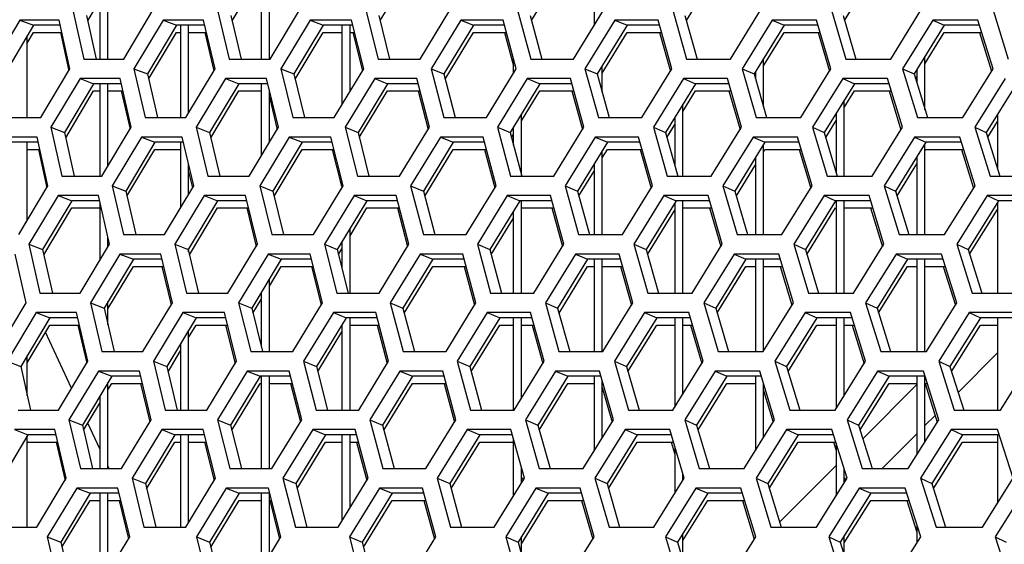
# Model space of a CAD drawing. Header units: millimetres. Extents: x 0 to 420, y 0 to 297.
# Tile 39 of 256: x 97.63 to 102.51, y 88.98 to 91.58. Entities that reach past the tile are written whole.
import ezdxf

# ---------------------------------------------------------------- set-up
doc = ezdxf.new("R2010")
doc.units = ezdxf.units.MM
doc.header["$LTSCALE"] = 23.1
doc.layers.get('0').update_dxf_attribs({"linetype": 'CONTINUOUS'})
doc.layers.add('DIM_PILOTEES', color=7, linetype='CONTINUOUS')
doc.styles.add('TEXTSTYLE_5', font='txt', dxfattribs={"width": 1.142857})
doc.dimstyles.new('DIMSTYLE_4', dxfattribs={"dimtxt": 2.5, "dimasz": 0.1875, "dimexe": 0.125, "dimexo": 0.0625, "dimgap": 1.25, "dimtad": 0, "dimtih": 1, "dimtoh": 1, "dimdsep": 46, "dimtxsty": 'TEXTSTYLE_5', "dimblk": '_FILLED', "dimblk1": '_FILLED', "dimblk2": '_FILLED', "dimcen": 0.09, "dimazin": 2, "dimtfac": 1, "dimtofl": 0, "dimtmove": 0, "dimatfit": 3, "dimldrblk": '_FILLED', "dimfxl": 1, "dimtolj": 1, "dimarcsym": 0})

# ---------------------------------------------------------------- blocks, each defined once
blk = doc.blocks.new('_FILLED')
at = {"color": 0, "linetype": 'BYBLOCK'}
blk.add_solid([(0, 0), (-1, 0.167), (-1, -0.167)], dxfattribs=at)
blk = doc.blocks.new('*D9')
at = {"layer": 'DIM_PILOTEES', "color": 2, "linetype": 'CONTINUOUS'}
for p, q in [((67.0415, 106.0416), (64.0594, 106.0416)), ((64.1844, 106.0416), (64.1844, 83.7884)), ((124.0627, 106.0416), (67.0415, 106.0416)), ((64.1844, 53.2465), (64.1844, 78.7884)), ((67.0415, 53.2465), (64.0594, 53.2465)), ((101.3091, 53.2465), (67.0415, 53.2465))]:
    blk.add_line(p, q, dxfattribs=at)
at = {"layer": 'DIM_PILOTEES', "color": 2, "linetype": 'CONTINUOUS', "xscale": 0.1875, "yscale": 0.1875, "zscale": 0.1875}
for p, rotation in [((64.1844, 106.0416), 90), ((64.1844, 53.2465), 270)]:
    blk.add_blockref('_FILLED', p, dxfattribs=dict(at, rotation=rotation))
at = {"layer": 'DIM_PILOTEES', "color": 2, "linetype": 'CONTINUOUS', "insert": (64.1844, 82.5384), "char_height": 2.5, "width": 8.571429, "attachment_point": 2, "line_spacing_factor": 0.9, "style": 'TEXTSTYLE_5'}
blk.add_mtext('{\\ftxt;\\W0.0001;\\H0.0001;\\~}{\\ftxt;\\W2.2857142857;\\H2.5; }{\\ftxt;\\W0.0001;\\H0.0001;\\~}', dxfattribs=at)

msp = doc.modelspace()

# ---------------------------------------------------------------- linework, layer by layer
at = {"color": 7, "linetype": 'CONTINUOUS'}
for p, q in [((98.8252, 91.8441), (98.8252, 91.387)), ((98.8652, 91.387), (98.8652, 91.8441)), ((98.0652, 91.387), (98.0652, 91.781)), ((98.6805, 91.5769), (98.8192, 91.8083)), ((99.414, 91.5773), (99.5536, 91.8083)), ((100.1648, 91.5777), (100.3052, 91.8083)), ((100.4752, 91.7983), (100.4752, 91.5528)), ((100.9326, 91.578), (101.0736, 91.8083)), ((101.7166, 91.5784), (101.8583, 91.8083)), ((98.0252, 91.7137), (98.0252, 91.387)), ((97.965, 91.5764), (98.0252, 91.6778)), ((97.6279, 91.5802), (97.6963, 91.5543)), ((97.9593, 91.6026), (98.0066, 91.387)), ((98.3387, 91.5802), (98.4052, 91.5543)), ((98.6745, 91.6026), (98.7252, 91.387)), ((99.0675, 91.5802), (99.1322, 91.5543)), ((99.4077, 91.6026), (99.4617, 91.387)), ((99.8141, 91.5802), (99.8768, 91.5543)), ((100.1582, 91.6026), (100.2155, 91.387)), ((100.5777, 91.5802), (100.6385, 91.5543)), ((100.9257, 91.6026), (100.9863, 91.387)), ((101.358, 91.5802), (101.4167, 91.5543)), ((101.7095, 91.6026), (101.7733, 91.387)), ((102.1543, 91.5802), (102.211, 91.5543)), ((97.6963, 91.5543), (97.5534, 91.3129)), ((97.6652, 91.466), (97.6963, 91.5185)), ((97.8292, 91.5543), (97.6963, 91.5543)), ((97.6963, 91.5185), (97.837, 91.5185)), ((98.4052, 91.5543), (98.2609, 91.3129)), ((98.2668, 91.2869), (98.4052, 91.5185)), ((98.5454, 91.5543), (98.4052, 91.5543)), ((98.4052, 91.5185), (98.4252, 91.5185)), ((98.4252, 91.5543), (98.4252, 91.0973)), ((98.4652, 91.1212), (98.4652, 91.5543)), ((98.4652, 91.5185), (98.5538, 91.5185)), ((99.1322, 91.5543), (98.9867, 91.3129)), ((98.9929, 91.2873), (99.1322, 91.5185)), ((99.2796, 91.5543), (99.1322, 91.5543)), ((99.1322, 91.5185), (99.2252, 91.5185)), ((99.2252, 91.5543), (99.2252, 91.16)), ((99.2652, 91.2259), (99.2652, 91.5543)), ((99.2652, 91.5185), (99.2886, 91.5185)), ((99.8768, 91.5543), (99.7301, 91.3129)), ((99.7366, 91.2877), (99.8768, 91.5185)), ((100.0313, 91.5543), (99.8768, 91.5543)), ((99.8768, 91.5185), (100.0408, 91.5185)), ((100.6385, 91.5543), (100.4908, 91.3129)), ((100.5152, 91.317), (100.6385, 91.5185)), ((100.8001, 91.5543), (100.6385, 91.5543)), ((100.6385, 91.5185), (100.8101, 91.5185)), ((101.4167, 91.5543), (101.2681, 91.3129)), ((101.3152, 91.3536), (101.4167, 91.5185)), ((101.5852, 91.5543), (101.4167, 91.5543)), ((101.4167, 91.5185), (101.5958, 91.5185)), ((102.211, 91.5543), (102.0615, 91.3129)), ((102.1152, 91.3638), (102.211, 91.5185)), ((102.3862, 91.5543), (102.211, 91.5543)), ((102.211, 91.5185), (102.3973, 91.5185)), ((97.6652, 91.0973), (97.6652, 91.5018)), ((100.0752, 91.3167), (100.0752, 91.3892)), ((101.3152, 91.1498), (101.3152, 91.3894)), ((102.1152, 91.1361), (102.1152, 91.3996)), ((98.1941, 91.3387), (98.2609, 91.3129)), ((98.9217, 91.3387), (98.9867, 91.3129)), ((99.6671, 91.3387), (99.7301, 91.3129)), ((100.4298, 91.3387), (100.4908, 91.3129)), ((100.5152, 91.2235), (100.5152, 91.3528)), ((101.2091, 91.3387), (101.2681, 91.3129)), ((101.2752, 91.3244), (101.2752, 91.2882)), ((102.0045, 91.3387), (102.0615, 91.3129)), ((102.0752, 91.335), (102.0752, 91.2677)), ((97.9268, 91.2904), (97.9942, 91.2646)), ((98.2609, 91.3129), (98.3101, 91.0973)), ((98.6481, 91.2904), (98.7137, 91.2646)), ((98.9867, 91.3129), (99.0392, 91.0973)), ((99.3874, 91.2904), (99.4511, 91.2646)), ((99.7301, 91.3129), (99.786, 91.0973)), ((100.1441, 91.2904), (100.2059, 91.2646)), ((100.4908, 91.3129), (100.5499, 91.0973)), ((100.9178, 91.2904), (100.9775, 91.2646)), ((101.2681, 91.3129), (101.3305, 91.0973)), ((101.7077, 91.2904), (101.7655, 91.2646)), ((102.0615, 91.3129), (102.1271, 91.0973)), ((102.0688, 91.2888), (102.0752, 91.2991)), ((97.9942, 91.2646), (97.8504, 91.0231)), ((97.8561, 90.9969), (97.9942, 91.2287)), ((98.1312, 91.2646), (97.9942, 91.2646)), ((97.9942, 91.2287), (98.0252, 91.2287)), ((98.0252, 91.2646), (98.0252, 90.8075)), ((98.0652, 90.8569), (98.0652, 91.2646)), ((98.0652, 91.2287), (98.1393, 91.2287)), ((98.7137, 91.2646), (98.5686, 91.0231)), ((98.5746, 90.9973), (98.7137, 91.2287)), ((98.858, 91.2646), (98.7137, 91.2646)), ((98.7137, 91.2287), (98.8252, 91.2287)), ((98.8252, 91.2646), (98.8252, 90.9079)), ((98.8652, 90.974), (98.8652, 91.2346)), ((99.4511, 91.2646), (99.3048, 91.0231)), ((99.3111, 90.9977), (99.4511, 91.2287)), ((99.6026, 91.2646), (99.4511, 91.2646)), ((99.4511, 91.2287), (99.6118, 91.2287)), ((100.2059, 91.2646), (100.0585, 91.0231)), ((100.1152, 91.0802), (100.2059, 91.2287)), ((100.3644, 91.2646), (100.2059, 91.2646)), ((100.2059, 91.2287), (100.3742, 91.2287)), ((100.9775, 91.2646), (100.8291, 91.0231)), ((100.9152, 91.1273), (100.9775, 91.2287)), ((101.143, 91.2646), (100.9775, 91.2646)), ((100.9775, 91.2287), (101.1534, 91.2287)), ((101.7655, 91.2646), (101.6162, 91.0231)), ((101.7152, 91.1474), (101.7655, 91.2287)), ((101.9378, 91.2646), (101.7655, 91.2646)), ((101.7655, 91.2287), (101.9487, 91.2287)), ((102.5692, 91.2646), (102.4191, 91.0231)), ((101.7152, 90.8075), (101.7152, 91.1833)), ((100.9152, 90.8075), (100.9152, 91.1632)), ((100.1152, 90.811), (100.1152, 91.116)), ((100.8752, 91.0981), (100.8752, 90.8598)), ((101.6234, 90.9989), (101.6752, 91.0827)), ((101.6752, 91.1186), (101.6752, 90.8247)), ((102.4752, 91.1134), (102.4752, 90.8433)), ((97.7826, 91.049), (97.8504, 91.0231)), ((98.5027, 91.049), (98.5686, 91.0231)), ((99.2408, 91.049), (99.3048, 91.0231)), ((99.9964, 91.049), (100.0585, 91.0231)), ((100.0752, 90.9603), (100.0752, 91.0505)), ((100.7691, 91.049), (100.8291, 91.0231)), ((100.8361, 90.9985), (100.8752, 91.0622)), ((100.8451, 91.0133), (100.8752, 91.0622)), ((101.5582, 91.049), (101.6162, 91.0231)), ((102.3632, 91.049), (102.4191, 91.0231)), ((102.4266, 90.9992), (102.4752, 91.0775)), ((97.8504, 91.0231), (97.8981, 90.8075)), ((98.2316, 91.0007), (98.2982, 90.9748)), ((98.5686, 91.0231), (98.6196, 90.8075)), ((98.9635, 91.0007), (99.0282, 90.9748)), ((99.3048, 91.0231), (99.3592, 90.8075)), ((99.7132, 91.0007), (99.7759, 90.9748)), ((100.0585, 91.0231), (100.1162, 90.8075)), ((100.0651, 90.9981), (100.0744, 91.0133)), ((100.48, 91.0007), (100.5408, 90.9748)), ((100.8291, 91.0231), (100.8901, 90.8075)), ((101.2635, 91.0007), (101.3223, 90.9748)), ((101.6162, 91.0231), (101.6804, 90.8075)), ((102.0631, 91.0007), (102.1198, 90.9748)), ((102.4191, 91.0231), (102.4865, 90.8075)), ((97.7201, 90.9748), (97.5864, 90.9748)), ((97.6652, 90.5877), (97.6652, 90.9748)), ((97.6652, 90.9389), (97.728, 90.9389)), ((98.2982, 90.9748), (98.1535, 90.7333)), ((98.1594, 90.7074), (98.2982, 90.9389)), ((98.4392, 90.9748), (98.2982, 90.9748)), ((98.2982, 90.9389), (98.4252, 90.9389)), ((98.4252, 90.9748), (98.4252, 90.6513)), ((99.0282, 90.9748), (98.8823, 90.7333)), ((98.8885, 90.7078), (99.0282, 90.9389)), ((99.1765, 90.9748), (99.0282, 90.9748)), ((99.0282, 90.9389), (99.1855, 90.9389)), ((99.7759, 90.9748), (99.6288, 90.7333)), ((99.6353, 90.7082), (99.7759, 90.9389)), ((99.9314, 90.9748), (99.7759, 90.9748)), ((99.7759, 90.9389), (99.9409, 90.9389)), ((100.5408, 90.9748), (100.3926, 90.7333)), ((100.5152, 90.8973), (100.5408, 90.9389)), ((100.5152, 90.5177), (100.5152, 90.9331)), ((100.7033, 90.9748), (100.5408, 90.9748)), ((100.5408, 90.9389), (100.7134, 90.9389)), ((101.3223, 90.9748), (101.1732, 90.7333)), ((101.3152, 90.5177), (101.3152, 90.9634)), ((101.3152, 90.9276), (101.3223, 90.9389)), ((101.4917, 90.9748), (101.3223, 90.9748)), ((101.3223, 90.9389), (101.5023, 90.9389)), ((102.1198, 90.9748), (101.9699, 90.7333)), ((102.1152, 90.5177), (102.1152, 90.9674)), ((102.1152, 90.9316), (102.1198, 90.9389)), ((102.296, 90.9748), (102.1198, 90.9748)), ((102.1198, 90.9389), (102.3072, 90.9389)), ((101.2752, 90.8986), (101.2752, 90.5177)), ((102.0752, 90.903), (102.0752, 90.5177)), ((98.4652, 90.7176), (98.4652, 90.8648)), ((100.4752, 90.8679), (100.4752, 90.5177)), ((101.1803, 90.7089), (101.2752, 90.8628)), ((101.9772, 90.7093), (102.0752, 90.8671)), ((100.3994, 90.7086), (100.4752, 90.8321)), ((98.0867, 90.7592), (98.1535, 90.7333)), ((98.8173, 90.7592), (98.8823, 90.7333)), ((99.2252, 90.7818), (99.2252, 90.7498)), ((99.5658, 90.7592), (99.6288, 90.7333)), ((100.3316, 90.7592), (100.3926, 90.7333)), ((101.1141, 90.7592), (101.1732, 90.7333)), ((101.9129, 90.7592), (101.9699, 90.7333)), ((97.8183, 90.7109), (97.8857, 90.685)), ((98.1535, 90.7333), (98.2031, 90.5177)), ((98.5426, 90.7109), (98.6082, 90.685)), ((98.8823, 90.7333), (98.9352, 90.5177)), ((99.285, 90.7109), (99.3487, 90.685)), ((99.6288, 90.7333), (99.6851, 90.5177)), ((100.0448, 90.7109), (100.1066, 90.685)), ((100.3926, 90.7333), (100.4522, 90.5177)), ((100.8216, 90.7109), (100.8814, 90.685)), ((101.1732, 90.7333), (101.236, 90.5177)), ((101.6149, 90.7109), (101.6726, 90.685)), ((101.9699, 90.7333), (102.0359, 90.5177)), ((102.424, 90.7109), (102.4797, 90.685)), ((97.8857, 90.685), (97.7415, 90.4435)), ((97.7473, 90.4174), (97.8857, 90.6492)), ((98.0235, 90.685), (97.8857, 90.685)), ((97.8857, 90.6492), (98.0235, 90.6492)), ((98.0252, 90.6776), (98.0252, 90.3897)), ((98.6082, 90.685), (98.4627, 90.4435)), ((98.4688, 90.4178), (98.6082, 90.6492)), ((98.7533, 90.685), (98.6082, 90.685)), ((98.6082, 90.6492), (98.7621, 90.6492)), ((99.3487, 90.685), (99.2019, 90.4435)), ((99.2652, 90.5119), (99.3487, 90.6492)), ((99.501, 90.685), (99.3487, 90.685)), ((99.3487, 90.6492), (99.5103, 90.6492)), ((100.1066, 90.685), (99.9587, 90.4435)), ((100.266, 90.685), (100.1066, 90.685)), ((100.1152, 90.2279), (100.1152, 90.685)), ((100.1152, 90.6492), (100.2759, 90.6492)), ((100.8814, 90.685), (100.7326, 90.4435)), ((100.8752, 90.675), (100.8752, 90.2279)), ((101.0479, 90.685), (100.8814, 90.685)), ((100.9152, 90.2279), (100.9152, 90.685)), ((100.9152, 90.6492), (101.0583, 90.6492)), ((101.6726, 90.685), (101.5229, 90.4435)), ((101.5301, 90.4193), (101.6726, 90.6492)), ((101.846, 90.685), (101.6726, 90.685)), ((101.6752, 90.685), (101.6752, 90.2279)), ((101.7152, 90.2279), (101.7152, 90.685)), ((101.7152, 90.6492), (101.8569, 90.6492)), ((102.4797, 90.685), (102.3292, 90.4435)), ((102.3366, 90.4197), (102.4752, 90.6421)), ((102.4752, 90.6779), (102.4752, 90.2279)), ((102.6598, 90.685), (102.4797, 90.685)), ((99.9654, 90.4186), (100.0752, 90.598)), ((100.0752, 90.2279), (100.0752, 90.6338)), ((100.7395, 90.419), (100.8752, 90.6391)), ((99.2652, 90.2279), (99.2652, 90.5477)), ((98.0652, 90.4562), (98.0652, 90.5036)), ((97.6737, 90.4694), (97.7415, 90.4435)), ((98.3968, 90.4694), (98.4627, 90.4435)), ((98.4652, 90.4326), (98.4652, 90.4478)), ((99.1379, 90.4694), (99.2019, 90.4435)), ((99.2083, 90.4182), (99.2252, 90.4461)), ((99.2252, 90.4819), (99.2252, 90.3515)), ((99.8967, 90.4694), (99.9587, 90.4435)), ((100.6725, 90.4694), (100.7326, 90.4435)), ((101.4649, 90.4694), (101.5229, 90.4435)), ((102.2732, 90.4694), (102.3292, 90.4435)), ((97.7415, 90.4435), (97.7895, 90.2279)), ((98.1246, 90.4211), (98.1912, 90.3952)), ((98.4627, 90.4435), (98.5141, 90.2279)), ((98.8596, 90.4211), (98.9242, 90.3952)), ((99.2019, 90.4435), (99.2567, 90.2279)), ((99.6123, 90.4211), (99.675, 90.3952)), ((99.9587, 90.4435), (100.0168, 90.2279)), ((100.3823, 90.4211), (100.4431, 90.3952)), ((100.7326, 90.4435), (100.7939, 90.2279)), ((101.169, 90.4211), (101.2278, 90.3952)), ((101.5229, 90.4435), (101.5875, 90.2279)), ((101.9719, 90.4211), (102.0286, 90.3952)), ((102.3292, 90.4435), (102.3969, 90.2279)), ((98.1912, 90.3952), (98.0461, 90.1537)), ((98.0652, 90.1498), (98.1912, 90.3594)), ((98.3331, 90.3952), (98.1912, 90.3952)), ((98.1912, 90.3594), (98.3416, 90.3594)), ((98.9242, 90.3952), (98.7779, 90.1537)), ((98.8652, 90.2621), (98.9242, 90.3594)), ((99.0734, 90.3952), (98.9242, 90.3952)), ((98.9242, 90.3594), (99.0825, 90.3594)), ((99.675, 90.3952), (99.5275, 90.1537)), ((99.5341, 90.1287), (99.675, 90.3594)), ((99.8314, 90.3952), (99.675, 90.3952)), ((99.675, 90.3594), (99.841, 90.3594)), ((100.4431, 90.3952), (100.2945, 90.1537)), ((100.3013, 90.129), (100.4431, 90.3594)), ((100.6065, 90.3952), (100.4431, 90.3952)), ((100.4431, 90.3594), (100.4752, 90.3594)), ((100.4752, 90.3952), (100.4752, 89.9381)), ((100.5152, 89.9381), (100.5152, 90.3952)), ((100.5152, 90.3594), (100.6167, 90.3594)), ((101.2278, 90.3952), (101.0783, 90.1537)), ((101.0854, 90.1294), (101.2278, 90.3594)), ((101.3982, 90.3952), (101.2278, 90.3952)), ((101.2278, 90.3594), (101.2752, 90.3594)), ((101.2752, 90.3952), (101.2752, 89.9381)), ((101.3152, 89.9426), (101.3152, 90.3952)), ((101.3152, 90.3594), (101.4089, 90.3594)), ((102.0286, 90.3952), (101.8783, 90.1537)), ((101.8856, 90.1297), (102.0286, 90.3594)), ((102.2058, 90.3952), (102.0286, 90.3952)), ((102.0286, 90.3594), (102.0752, 90.3594)), ((102.0752, 90.3952), (102.0752, 89.9381)), ((102.1152, 89.9381), (102.1152, 90.3952)), ((102.1152, 90.3594), (102.2171, 90.3594)), ((98.8652, 89.9381), (98.8652, 90.2979)), ((98.8252, 90.2319), (98.8252, 89.962)), ((97.9792, 90.1796), (98.0461, 90.1537)), ((98.0461, 90.1537), (98.096, 89.9381)), ((98.0652, 90.0706), (98.0652, 90.1857)), ((98.7129, 90.1796), (98.7779, 90.1537)), ((98.7779, 90.1537), (98.8312, 89.9381)), ((98.7841, 90.1283), (98.8252, 90.1961)), ((99.4645, 90.1796), (99.5275, 90.1537)), ((99.5275, 90.1537), (99.5841, 89.9381)), ((100.2334, 90.1796), (100.2945, 90.1537)), ((100.2945, 90.1537), (100.3544, 89.9381)), ((101.0192, 90.1796), (101.0783, 90.1537)), ((101.0783, 90.1537), (101.1414, 89.9381)), ((101.8213, 90.1796), (101.8783, 90.1537)), ((101.8783, 90.1537), (101.9447, 89.9381)), ((97.7773, 90.1054), (97.6326, 89.864)), ((97.7098, 90.1313), (97.7773, 90.1054)), ((97.9159, 90.1054), (97.7773, 90.1054)), ((98.5027, 90.1054), (98.3567, 89.864)), ((98.4371, 90.1313), (98.5027, 90.1054)), ((98.6487, 90.1054), (98.5027, 90.1054)), ((99.2462, 90.1054), (99.099, 89.864)), ((99.1825, 90.1313), (99.2462, 90.1054)), ((99.3995, 90.1054), (99.2462, 90.1054)), ((99.2652, 89.6484), (99.2652, 90.1054)), ((100.0073, 90.1054), (99.859, 89.864)), ((99.9455, 90.1313), (100.0073, 90.1054)), ((100.1677, 90.1054), (100.0073, 90.1054)), ((100.0752, 89.6484), (100.0752, 90.1054)), ((100.1152, 89.7079), (100.1152, 90.1054)), ((100.7853, 90.1054), (100.636, 89.864)), ((100.7255, 90.1313), (100.7853, 90.1054)), ((100.9527, 90.1054), (100.7853, 90.1054)), ((100.8752, 90.1054), (100.8752, 89.6635)), ((100.9152, 89.7278), (100.9152, 90.1054)), ((101.5798, 90.1054), (101.4296, 89.864)), ((101.5221, 90.1313), (101.5798, 90.1054)), ((101.7541, 90.1054), (101.5798, 90.1054)), ((101.6752, 90.1054), (101.6752, 89.6574)), ((101.7152, 89.7214), (101.7152, 90.1054)), ((102.3902, 90.1054), (102.2392, 89.864)), ((102.3345, 90.1313), (102.3902, 90.1054)), ((102.5713, 90.1054), (102.3902, 90.1054)), ((102.4752, 90.1054), (102.4752, 89.6484)), ((97.6652, 89.8827), (97.7773, 90.0696)), ((97.7773, 90.0696), (97.9242, 90.0696)), ((98.4652, 90.0076), (98.5027, 90.0696)), ((98.4652, 90.0076), (98.5027, 90.0696)), ((98.5027, 90.0696), (98.6576, 90.0696)), ((99.2252, 90.071), (99.2252, 89.6484)), ((99.2652, 90.0696), (99.4089, 90.0696)), ((99.8657, 89.8391), (100.0073, 90.0696)), ((100.0073, 90.0696), (100.0752, 90.0696)), ((100.1152, 90.0696), (100.1776, 90.0696)), ((100.643, 89.8394), (100.7853, 90.0696)), ((100.7853, 90.0696), (100.8752, 90.0696)), ((100.9152, 90.0696), (100.9632, 90.0696)), ((101.4369, 89.8398), (101.5798, 90.0696)), ((101.5798, 90.0696), (101.6752, 90.0696)), ((101.7152, 90.0696), (101.7651, 90.0696)), ((102.2467, 89.8401), (102.3902, 90.0696)), ((102.3902, 90.0696), (102.4752, 90.0696)), ((97.8852, 89.7561), (97.7557, 90.0337)), ((98.4652, 89.6484), (98.4652, 90.0435)), ((99.1055, 89.8387), (99.2252, 90.0352)), ((98.4252, 89.9773), (98.4252, 89.6484)), ((97.6652, 89.7182), (97.6652, 89.9185)), ((98.3629, 89.8383), (98.4252, 89.9414)), ((102.4752, 89.9314), (102.2797, 89.7358)), ((97.5648, 89.8898), (97.6326, 89.864)), ((97.6326, 89.864), (97.681, 89.6484)), ((98.2908, 89.8898), (98.3567, 89.864)), ((98.3567, 89.864), (98.4085, 89.6484)), ((99.0351, 89.8898), (99.099, 89.864)), ((99.099, 89.864), (99.1542, 89.6484)), ((99.7969, 89.8898), (99.859, 89.864)), ((99.859, 89.864), (99.9175, 89.6484)), ((100.576, 89.8898), (100.636, 89.864)), ((100.636, 89.864), (100.6978, 89.6484)), ((101.3716, 89.8898), (101.4296, 89.864)), ((101.4296, 89.864), (101.4946, 89.6484)), ((102.1833, 89.8898), (102.2392, 89.864)), ((102.2392, 89.864), (102.3074, 89.6484)), ((98.0842, 89.8157), (97.9386, 89.5742)), ((98.0176, 89.8415), (98.0842, 89.8157)), ((98.227, 89.8157), (98.0842, 89.8157)), ((98.8203, 89.8157), (98.6734, 89.5742)), ((98.7556, 89.8415), (98.8203, 89.8157)), ((98.9704, 89.8157), (98.8203, 89.8157)), ((98.8252, 89.8157), (98.8252, 89.3586)), ((98.8652, 89.3586), (98.8652, 89.8157)), ((99.5742, 89.8157), (99.4262, 89.5742)), ((99.5114, 89.8415), (99.5742, 89.8157)), ((99.7314, 89.8157), (99.5742, 89.8157)), ((100.3454, 89.8157), (100.1963, 89.5742)), ((100.2846, 89.8415), (100.3454, 89.8157)), ((100.5097, 89.8157), (100.3454, 89.8157)), ((100.4752, 89.8157), (100.4752, 89.4449)), ((101.1333, 89.8157), (100.9833, 89.5742)), ((101.0745, 89.8415), (101.1333, 89.8157)), ((101.3047, 89.8157), (101.1333, 89.8157)), ((101.2752, 89.8157), (101.2752, 89.4488)), ((101.9375, 89.8157), (101.7866, 89.5742)), ((101.8807, 89.8415), (101.9375, 89.8157)), ((102.1157, 89.8157), (101.9375, 89.8157)), ((102.0752, 89.8157), (102.0752, 89.427)), ((102.1152, 89.4907), (102.1152, 89.817)), ((98.0652, 89.3586), (98.0652, 89.7842)), ((98.0652, 89.7484), (98.0842, 89.7798)), ((98.0842, 89.7798), (98.2356, 89.7798)), ((98.6798, 89.5487), (98.8203, 89.7798)), ((98.8203, 89.7798), (98.8252, 89.7798)), ((98.8652, 89.7798), (98.9795, 89.7798)), ((99.4328, 89.5491), (99.5742, 89.7798)), ((99.5742, 89.7798), (99.7411, 89.7798)), ((100.2032, 89.5495), (100.3454, 89.7798)), ((100.3454, 89.7798), (100.4752, 89.7798)), ((100.5152, 89.5093), (100.5152, 89.7964)), ((100.5152, 89.7798), (100.52, 89.7798)), ((100.9905, 89.5499), (101.1333, 89.7798)), ((101.1333, 89.7798), (101.2752, 89.7798)), ((101.3152, 89.5128), (101.3152, 89.7805)), ((101.794, 89.5502), (101.9375, 89.7798)), ((102.0752, 89.7743), (101.8075, 89.5066)), ((101.9375, 89.7798), (102.0752, 89.7798)), ((102.1157, 89.7798), (102.127, 89.7798)), ((98.0252, 89.7179), (98.0252, 89.3586)), ((97.9446, 89.5483), (98.0252, 89.682)), ((102.1656, 89.6218), (102.1152, 89.5714)), ((97.8718, 89.6001), (97.9386, 89.5742)), ((97.9386, 89.5742), (97.989, 89.3586)), ((98.0252, 89.4558), (97.9658, 89.5833)), ((98.6085, 89.6001), (98.6734, 89.5742)), ((98.6734, 89.5742), (98.7271, 89.3586)), ((99.3632, 89.6001), (99.4262, 89.5742)), ((99.4262, 89.5742), (99.4832, 89.3586)), ((100.1353, 89.6001), (100.1963, 89.5742)), ((100.1963, 89.5742), (100.2567, 89.3586)), ((100.9243, 89.6001), (100.9833, 89.5742)), ((100.9833, 89.5742), (101.0469, 89.3586)), ((101.7296, 89.6001), (101.7866, 89.5742)), ((101.7866, 89.5742), (101.8534, 89.3586)), ((97.6688, 89.5259), (97.5237, 89.2844)), ((97.6013, 89.5518), (97.6688, 89.5259)), ((97.6652, 89.0688), (97.6652, 89.52)), ((97.8083, 89.5259), (97.6688, 89.5259)), ((98.3972, 89.5259), (98.2508, 89.2844)), ((98.3316, 89.5518), (98.3972, 89.5259)), ((98.5441, 89.5259), (98.3972, 89.5259)), ((98.4252, 89.5259), (98.4252, 89.0688)), ((98.4652, 89.093), (98.4652, 89.5259)), ((99.1438, 89.5259), (98.9962, 89.2844)), ((99.0801, 89.5518), (99.1438, 89.5259)), ((99.298, 89.5259), (99.1438, 89.5259)), ((99.2252, 89.5259), (99.2252, 89.0993)), ((99.2652, 89.1643), (99.2652, 89.5259)), ((99.908, 89.5259), (99.7592, 89.2844)), ((99.8462, 89.5518), (99.908, 89.5259)), ((100.0693, 89.5259), (99.908, 89.5259)), ((100.6892, 89.5259), (100.5395, 89.2844)), ((100.6294, 89.5518), (100.6892, 89.5259)), ((100.8576, 89.5259), (100.6892, 89.5259)), ((101.487, 89.5259), (101.3363, 89.2844)), ((101.4292, 89.5518), (101.487, 89.5259)), ((101.6622, 89.5259), (101.487, 89.5259)), ((102.0752, 89.5314), (101.9024, 89.3586)), ((102.3007, 89.5259), (102.1492, 89.2844)), ((102.245, 89.5518), (102.3007, 89.5259)), ((102.4828, 89.5259), (102.3007, 89.5259)), ((102.4752, 89.5259), (102.4752, 89.1872)), ((97.6688, 89.4901), (97.8166, 89.4901)), ((98.257, 89.2588), (98.3972, 89.4901)), ((98.3972, 89.4901), (98.4252, 89.4901)), ((98.4652, 89.4901), (98.553, 89.4901)), ((99.0026, 89.2592), (99.1438, 89.4901)), ((99.1438, 89.4901), (99.2252, 89.4901)), ((99.2652, 89.4901), (99.3074, 89.4901)), ((99.766, 89.2596), (99.908, 89.4901)), ((99.908, 89.4901), (100.0752, 89.4901)), ((100.0752, 89.2224), (100.0752, 89.5045)), ((100.5465, 89.2599), (100.6892, 89.4901)), ((100.6892, 89.4901), (100.8681, 89.4901)), ((101.3436, 89.2603), (101.487, 89.4901)), ((101.487, 89.4901), (101.6733, 89.4901)), ((101.6752, 89.4839), (101.6752, 89.2244)), ((102.1568, 89.2606), (102.3007, 89.4901)), ((102.3007, 89.4901), (102.4752, 89.4901)), ((100.8752, 89.4658), (100.8752, 89.2365)), ((101.6752, 89.3743), (101.3943, 89.0933)), ((98.0706, 89.3586), (98.0652, 89.37)), ((100.1152, 89.287), (100.1152, 89.3616)), ((100.9152, 89.3007), (100.9152, 89.3305)), ((101.7152, 89.2882), (101.7152, 89.3549)), ((98.1849, 89.3103), (98.2508, 89.2844)), ((98.2508, 89.2844), (98.303, 89.0688)), ((98.9322, 89.3103), (98.9962, 89.2844)), ((98.9962, 89.2844), (99.0517, 89.0688)), ((99.6972, 89.3103), (99.7592, 89.2844)), ((99.7592, 89.2844), (99.8181, 89.0688)), ((100.4794, 89.3103), (100.5395, 89.2844)), ((100.5395, 89.2844), (100.6016, 89.0688)), ((101.2783, 89.3103), (101.3363, 89.2844)), ((101.3363, 89.2844), (101.4017, 89.0688)), ((102.0933, 89.3103), (102.1492, 89.2844)), ((102.1492, 89.2844), (102.2178, 89.0688)), ((97.9772, 89.2361), (97.8312, 88.9946)), ((97.9106, 89.262), (97.9772, 89.2361)), ((98.1209, 89.2361), (97.9772, 89.2361)), ((98.0252, 89.2361), (98.0252, 88.779)), ((98.0652, 88.8433), (98.0652, 89.2361)), ((98.7163, 89.2361), (98.569, 88.9946)), ((98.6516, 89.262), (98.7163, 89.2361)), ((98.8673, 89.2361), (98.7163, 89.2361)), ((98.8252, 89.2361), (98.8252, 88.8614)), ((98.8652, 88.9266), (98.8652, 89.2361)), ((99.4733, 89.2361), (99.3249, 88.9946)), ((99.4105, 89.262), (99.4733, 89.2361)), ((99.6315, 89.2361), (99.4733, 89.2361)), ((100.2476, 89.2361), (100.0982, 88.9946)), ((100.1869, 89.262), (100.2476, 89.2361)), ((100.413, 89.2361), (100.2476, 89.2361)), ((101.0388, 89.2361), (100.8884, 88.9946)), ((100.9801, 89.262), (101.0388, 89.2361)), ((101.2111, 89.2361), (101.0388, 89.2361)), ((101.8463, 89.2361), (101.695, 88.9946)), ((101.7896, 89.262), (101.8463, 89.2361)), ((102.0255, 89.2361), (101.8463, 89.2361)), ((97.8373, 88.9688), (97.9772, 89.2003)), ((97.9772, 89.2003), (98.0252, 89.2003)), ((98.0652, 89.2003), (98.1295, 89.2003)), ((98.5754, 88.9692), (98.7163, 89.2003)), ((98.7163, 89.2003), (98.8252, 89.2003)), ((98.8673, 89.2003), (98.8765, 89.2003)), ((99.3315, 88.9696), (99.4733, 89.2003)), ((99.4733, 89.2003), (99.6412, 89.2003)), ((100.1152, 88.9864), (100.2476, 89.2003)), ((100.2476, 89.2003), (100.4233, 89.2003)), ((100.9152, 89.0019), (101.0388, 89.2003)), ((101.0388, 89.2003), (101.222, 89.2003)), ((101.7152, 88.9911), (101.8463, 89.2003)), ((101.8463, 89.2003), (102.0368, 89.2003)), ((102.0752, 89.0797), (102.0752, 88.9905)), ((100.9152, 88.9039), (100.9152, 89.0377)), ((97.7644, 89.0205), (97.8312, 88.9946)), ((97.8312, 88.9946), (97.8819, 88.779)), ((98.5041, 89.0205), (98.569, 88.9946)), ((98.569, 88.9946), (98.6231, 88.779)), ((99.2618, 89.0205), (99.3249, 88.9946)), ((99.3249, 88.9946), (99.3823, 88.779)), ((100.0371, 89.0205), (100.0982, 88.9946)), ((100.0982, 88.9946), (100.1589, 88.779)), ((100.1152, 88.9338), (100.1152, 89.0222)), ((100.8293, 89.0205), (100.8884, 88.9946)), ((100.8884, 88.9946), (100.9524, 88.779)), ((101.638, 89.0205), (101.695, 88.9946)), ((101.695, 88.9946), (101.7622, 88.779)), ((101.7152, 88.9295), (101.7152, 89.0269)), ((102.4625, 89.0205), (102.5174, 88.9946))]:
    msp.add_line(p, q, dxfattribs=at)
at = {"color": 3, "linetype": 'CONTINUOUS'}
for p, q in [((97.8915, 91.6285), (97.9448, 91.387)), ((98.1432, 91.387), (98.2877, 91.6285)), ((98.6086, 91.6285), (98.6657, 91.387)), ((98.8691, 91.387), (99.0148, 91.6285)), ((99.3437, 91.6285), (99.4045, 91.387)), ((99.6128, 91.387), (99.7596, 91.6285)), ((100.0962, 91.6285), (100.1607, 91.387)), ((100.3738, 91.387), (100.5216, 91.6285)), ((100.8656, 91.6285), (100.9338, 91.387)), ((101.1514, 91.387), (101.3002, 91.6285)), ((101.6515, 91.6285), (101.7232, 91.387)), ((101.9453, 91.387), (102.0949, 91.6285)), ((102.4531, 91.6285), (102.5284, 91.387)), ((97.6279, 91.5802), (97.4847, 91.3387)), ((97.8235, 91.5802), (97.6279, 91.5802)), ((97.8765, 91.3387), (97.8235, 91.5802)), ((98.3387, 91.5802), (98.1941, 91.3387)), ((98.5393, 91.5802), (98.3387, 91.5802)), ((98.5961, 91.3387), (98.5393, 91.5802)), ((99.0675, 91.5802), (98.9217, 91.3387)), ((99.2732, 91.5802), (99.0675, 91.5802)), ((99.3337, 91.3387), (99.2732, 91.5802)), ((99.8141, 91.5802), (99.6671, 91.3387)), ((100.0245, 91.5802), (99.8141, 91.5802)), ((100.0887, 91.3387), (100.0245, 91.5802)), ((100.5777, 91.5802), (100.4298, 91.3387)), ((100.7928, 91.5802), (100.5777, 91.5802)), ((100.8607, 91.3387), (100.7928, 91.5802)), ((101.358, 91.5802), (101.2091, 91.3387)), ((101.5776, 91.5802), (101.358, 91.5802)), ((101.649, 91.3387), (101.5776, 91.5802)), ((102.1543, 91.5802), (102.0045, 91.3387)), ((102.3782, 91.5802), (102.1543, 91.5802)), ((102.4532, 91.3387), (102.3782, 91.5802)), ((97.8292, 91.5185), (97.8708, 91.3291)), ((98.5454, 91.5185), (98.59, 91.3286)), ((99.2796, 91.5185), (99.3273, 91.3282)), ((100.0313, 91.5185), (100.0752, 91.3533)), ((100.8001, 91.5185), (100.8538, 91.3275)), ((101.5852, 91.5185), (101.6419, 91.3271)), ((102.3862, 91.5185), (102.4458, 91.3268)), ((97.9448, 91.387), (98.1432, 91.387)), ((98.6657, 91.387), (98.8691, 91.387)), ((99.4045, 91.387), (99.6128, 91.387)), ((100.1607, 91.387), (100.3738, 91.387)), ((100.9338, 91.387), (101.1514, 91.387)), ((101.7232, 91.387), (101.9453, 91.387)), ((97.7326, 91.0973), (97.8765, 91.3387)), ((98.1941, 91.3387), (98.2495, 91.0973)), ((98.4508, 91.0973), (98.5961, 91.3387)), ((98.9217, 91.3387), (98.9809, 91.0973)), ((99.1872, 91.0973), (99.3337, 91.3387)), ((99.6671, 91.3387), (99.73, 91.0973)), ((99.9411, 91.0973), (100.0887, 91.3387)), ((100.4298, 91.3387), (100.4963, 91.0973)), ((100.7121, 91.0973), (100.8607, 91.3387)), ((101.2091, 91.3387), (101.2792, 91.0973)), ((101.4996, 91.0973), (101.649, 91.3387)), ((102.0045, 91.3387), (102.0783, 91.0973)), ((102.303, 91.0973), (102.4532, 91.3387)), ((97.9268, 91.2904), (97.7826, 91.049)), ((98.1253, 91.2904), (97.9268, 91.2904)), ((98.1804, 91.049), (98.1253, 91.2904)), ((98.6481, 91.2904), (98.5027, 91.049)), ((98.8517, 91.2904), (98.6481, 91.2904)), ((98.9106, 91.049), (98.8517, 91.2904)), ((99.3874, 91.2904), (99.2408, 91.049)), ((99.5959, 91.2904), (99.3874, 91.2904)), ((99.6585, 91.049), (99.5959, 91.2904)), ((100.1441, 91.2904), (99.9964, 91.049)), ((100.3574, 91.2904), (100.1441, 91.2904)), ((100.4236, 91.049), (100.3574, 91.2904)), ((100.9178, 91.2904), (100.7691, 91.049)), ((101.1356, 91.2904), (100.9178, 91.2904)), ((101.2055, 91.049), (101.1356, 91.2904)), ((101.7077, 91.2904), (101.5582, 91.049)), ((101.93, 91.2904), (101.7077, 91.2904)), ((102.0035, 91.049), (101.93, 91.2904)), ((102.5135, 91.2904), (102.3632, 91.049)), ((98.1312, 91.2287), (98.1745, 91.039)), ((99.6026, 91.2287), (99.6519, 91.0382)), ((100.3644, 91.2287), (100.4168, 91.0379)), ((101.143, 91.2287), (101.1984, 91.0375)), ((101.9378, 91.2287), (101.9961, 91.0371)), ((98.8652, 91.1987), (98.9043, 91.0386)), ((97.5363, 91.0973), (97.7326, 91.0973)), ((98.2495, 91.0973), (98.4508, 91.0973)), ((98.9809, 91.0973), (99.1872, 91.0973)), ((99.73, 91.0973), (99.9411, 91.0973)), ((100.4963, 91.0973), (100.7121, 91.0973)), ((101.2792, 91.0973), (101.4996, 91.0973)), ((102.0783, 91.0973), (102.303, 91.0973)), ((97.7826, 91.049), (97.8363, 90.8075)), ((98.0356, 90.8075), (98.1804, 91.049)), ((98.5027, 91.049), (98.5602, 90.8075)), ((98.7645, 90.8075), (98.9106, 91.049)), ((99.2408, 91.049), (99.302, 90.8075)), ((99.5112, 90.8075), (99.6585, 91.049)), ((99.9964, 91.049), (100.0614, 90.8075)), ((100.2753, 90.8075), (100.4236, 91.049)), ((100.7691, 91.049), (100.8377, 90.8075)), ((101.0562, 90.8075), (101.2055, 91.049)), ((101.5582, 91.049), (101.6304, 90.8075)), ((101.8534, 90.8075), (102.0035, 91.049)), ((102.3632, 91.049), (102.4389, 90.8075)), ((97.7144, 91.0007), (97.518, 91.0007)), ((97.7678, 90.7592), (97.7144, 91.0007)), ((98.2316, 91.0007), (98.0867, 90.7592)), ((98.4331, 91.0007), (98.2316, 91.0007)), ((98.4904, 90.7592), (98.4331, 91.0007)), ((98.9635, 91.0007), (98.8173, 90.7592)), ((99.17, 91.0007), (98.9635, 91.0007)), ((99.231, 90.7592), (99.17, 91.0007)), ((99.7132, 91.0007), (99.5658, 90.7592)), ((99.9245, 91.0007), (99.7132, 91.0007)), ((99.9891, 90.7592), (99.9245, 91.0007)), ((100.48, 91.0007), (100.3316, 90.7592)), ((100.696, 91.0007), (100.48, 91.0007)), ((100.7643, 90.7592), (100.696, 91.0007)), ((101.2635, 91.0007), (101.1141, 90.7592)), ((101.484, 91.0007), (101.2635, 91.0007)), ((101.5559, 90.7592), (101.484, 91.0007)), ((102.0631, 91.0007), (101.9129, 90.7592)), ((102.288, 91.0007), (102.0631, 91.0007)), ((102.3635, 90.7592), (102.288, 91.0007)), ((97.7201, 90.9389), (97.762, 90.7495)), ((99.1765, 90.9389), (99.2224, 90.757)), ((99.9314, 90.9389), (99.9824, 90.7482)), ((100.7033, 90.9389), (100.7573, 90.7479)), ((101.4917, 90.9389), (101.5487, 90.7475)), ((102.296, 90.9389), (102.356, 90.7472)), ((97.8363, 90.8075), (98.0356, 90.8075)), ((98.4652, 90.829), (98.4842, 90.749)), ((98.5602, 90.8075), (98.7645, 90.8075)), ((99.302, 90.8075), (99.5112, 90.8075)), ((100.0614, 90.8075), (100.2753, 90.8075)), ((100.8377, 90.8075), (101.0562, 90.8075)), ((101.6304, 90.8075), (101.8534, 90.8075)), ((102.4389, 90.8075), (102.6663, 90.8075)), ((97.6234, 90.5177), (97.7678, 90.7592)), ((98.0867, 90.7592), (98.1425, 90.5177)), ((98.3447, 90.5177), (98.4904, 90.7592)), ((98.8173, 90.7592), (98.8769, 90.5177)), ((99.0841, 90.5177), (99.231, 90.7592)), ((99.5658, 90.7592), (99.6291, 90.5177)), ((99.8411, 90.5177), (99.9891, 90.7592)), ((100.3316, 90.7592), (100.3986, 90.5177)), ((100.6153, 90.5177), (100.7643, 90.7592)), ((101.1141, 90.7592), (101.1848, 90.5177)), ((101.406, 90.5177), (101.5559, 90.7592)), ((101.9129, 90.7592), (101.9871, 90.5177)), ((102.2128, 90.5177), (102.3635, 90.7592)), ((97.8183, 90.7109), (97.6737, 90.4694)), ((98.0176, 90.7109), (97.8183, 90.7109)), ((98.0732, 90.4694), (98.0176, 90.7109)), ((98.5426, 90.7109), (98.3968, 90.4694)), ((98.747, 90.7109), (98.5426, 90.7109)), ((98.8063, 90.4694), (98.747, 90.7109)), ((99.285, 90.7109), (99.1379, 90.4694)), ((99.4943, 90.7109), (99.285, 90.7109)), ((99.5573, 90.4694), (99.4943, 90.7109)), ((100.0448, 90.7109), (99.8967, 90.4694)), ((100.2589, 90.7109), (100.0448, 90.7109)), ((100.3256, 90.4694), (100.2589, 90.7109)), ((100.8216, 90.7109), (100.6725, 90.4694)), ((101.0404, 90.7109), (100.8216, 90.7109)), ((101.1107, 90.4694), (101.0404, 90.7109)), ((101.6149, 90.7109), (101.4649, 90.4694)), ((101.8381, 90.7109), (101.6149, 90.7109)), ((101.912, 90.4694), (101.8381, 90.7109)), ((102.424, 90.7109), (102.2732, 90.4694)), ((102.6515, 90.7109), (102.424, 90.7109)), ((98.7533, 90.6492), (98.8, 90.459)), ((99.501, 90.6492), (99.5507, 90.4586)), ((100.266, 90.6492), (100.3188, 90.4583)), ((101.0479, 90.6492), (101.1036, 90.4579)), ((101.846, 90.6492), (101.9046, 90.4576)), ((98.1425, 90.5177), (98.3447, 90.5177)), ((98.8769, 90.5177), (99.0841, 90.5177)), ((99.6291, 90.5177), (99.8411, 90.5177)), ((100.3986, 90.5177), (100.6153, 90.5177)), ((101.1848, 90.5177), (101.406, 90.5177)), ((101.9871, 90.5177), (102.2128, 90.5177)), ((97.6737, 90.4694), (97.7279, 90.2279)), ((97.9279, 90.2279), (98.0732, 90.4694)), ((98.3968, 90.4694), (98.4547, 90.2279)), ((98.6598, 90.2279), (98.8063, 90.4694)), ((99.1379, 90.4694), (99.1996, 90.2279)), ((99.4096, 90.2279), (99.5573, 90.4694)), ((99.8967, 90.4694), (99.9621, 90.2279)), ((100.1769, 90.2279), (100.3256, 90.4694)), ((100.6725, 90.4694), (100.7416, 90.2279)), ((100.961, 90.2279), (101.1107, 90.4694)), ((101.4649, 90.4694), (101.5375, 90.2279)), ((101.7615, 90.2279), (101.912, 90.4694)), ((102.2732, 90.4694), (102.3494, 90.2279)), ((97.6591, 90.1796), (97.6052, 90.4211)), ((98.1246, 90.4211), (97.9792, 90.1796)), ((98.327, 90.4211), (98.1246, 90.4211)), ((98.3846, 90.1796), (98.327, 90.4211)), ((98.8596, 90.4211), (98.7129, 90.1796)), ((99.0669, 90.4211), (98.8596, 90.4211)), ((99.1283, 90.1796), (99.0669, 90.4211)), ((99.6123, 90.4211), (99.4645, 90.1796)), ((99.8245, 90.4211), (99.6123, 90.4211)), ((99.8896, 90.1796), (99.8245, 90.4211)), ((100.3823, 90.4211), (100.2334, 90.1796)), ((100.5992, 90.4211), (100.3823, 90.4211)), ((100.6679, 90.1796), (100.5992, 90.4211)), ((101.169, 90.4211), (101.0192, 90.1796)), ((101.3904, 90.4211), (101.169, 90.4211)), ((101.4628, 90.1796), (101.3904, 90.4211)), ((101.9719, 90.4211), (101.8213, 90.1796)), ((102.1977, 90.4211), (101.9719, 90.4211)), ((102.2737, 90.1796), (102.1977, 90.4211)), ((98.3331, 90.3594), (98.3784, 90.1694)), ((99.0734, 90.3594), (99.1218, 90.169)), ((99.8314, 90.3594), (99.8828, 90.1687)), ((100.6065, 90.3594), (100.6609, 90.1683)), ((101.3982, 90.3594), (101.4556, 90.1679)), ((102.2058, 90.3594), (102.2662, 90.1676)), ((97.7279, 90.2279), (97.9279, 90.2279)), ((98.4547, 90.2279), (98.6598, 90.2279)), ((99.1996, 90.2279), (99.4096, 90.2279)), ((99.9621, 90.2279), (100.1769, 90.2279)), ((100.7416, 90.2279), (100.961, 90.2279)), ((101.5375, 90.2279), (101.7615, 90.2279)), ((102.3494, 90.2279), (102.5777, 90.2279)), ((97.5143, 89.9381), (97.6591, 90.1796)), ((97.9792, 90.1796), (98.0355, 89.9381)), ((98.2385, 89.9381), (98.3846, 90.1796)), ((98.7129, 90.1796), (98.7729, 89.9381)), ((98.9809, 89.9381), (99.1283, 90.1796)), ((99.4645, 90.1796), (99.5282, 89.9381)), ((99.7411, 89.9381), (99.8896, 90.1796)), ((100.2334, 90.1796), (100.3009, 89.9381)), ((100.5185, 89.9381), (100.6679, 90.1796)), ((101.0192, 90.1796), (101.0903, 89.9381)), ((101.3125, 89.9381), (101.4628, 90.1796)), ((101.8213, 90.1796), (101.8959, 89.9381)), ((102.1225, 89.9381), (102.2737, 90.1796)), ((97.7098, 90.1313), (97.5648, 89.8898)), ((97.91, 90.1313), (97.7098, 90.1313)), ((97.9659, 89.8898), (97.91, 90.1313)), ((98.4371, 90.1313), (98.2908, 89.8898)), ((98.6424, 90.1313), (98.4371, 90.1313)), ((98.7021, 89.8898), (98.6424, 90.1313)), ((99.1825, 90.1313), (99.0351, 89.8898)), ((99.3927, 90.1313), (99.1825, 90.1313)), ((99.4562, 89.8898), (99.3927, 90.1313)), ((99.9455, 90.1313), (99.7969, 89.8898)), ((100.1605, 90.1313), (99.9455, 90.1313)), ((100.2277, 89.8898), (100.1605, 90.1313)), ((100.7255, 90.1313), (100.576, 89.8898)), ((100.9452, 90.1313), (100.7255, 90.1313)), ((101.016, 89.8898), (100.9452, 90.1313)), ((101.5221, 90.1313), (101.3716, 89.8898)), ((101.7462, 90.1313), (101.5221, 90.1313)), ((101.8206, 89.8898), (101.7462, 90.1313)), ((102.3345, 90.1313), (102.1833, 89.8898)), ((102.5629, 90.1313), (102.3345, 90.1313)), ((97.9159, 90.0696), (97.9599, 89.8799)), ((98.6487, 90.0696), (98.6958, 89.8795)), ((99.3995, 90.0696), (99.4496, 89.8791)), ((100.1677, 90.0696), (100.2208, 89.8787)), ((100.9527, 90.0696), (101.0088, 89.8783)), ((101.7541, 90.0696), (101.8132, 89.878)), ((98.0355, 89.9381), (98.2385, 89.9381)), ((98.7729, 89.9381), (98.9809, 89.9381)), ((99.5282, 89.9381), (99.7411, 89.9381)), ((100.3009, 89.9381), (100.5185, 89.9381)), ((101.0903, 89.9381), (101.3125, 89.9381)), ((101.8959, 89.9381), (102.1225, 89.9381)), ((97.8202, 89.6484), (97.9659, 89.8898)), ((98.2908, 89.8898), (98.3492, 89.6484)), ((98.5551, 89.6484), (98.7021, 89.8898)), ((99.0351, 89.8898), (99.0971, 89.6484)), ((99.3081, 89.6484), (99.4562, 89.8898)), ((99.7969, 89.8898), (99.8628, 89.6484)), ((100.0785, 89.6484), (100.2277, 89.8898)), ((100.576, 89.8898), (100.6455, 89.6484)), ((100.8658, 89.6484), (101.016, 89.8898)), ((101.3716, 89.8898), (101.4447, 89.6484)), ((101.6696, 89.6484), (101.8206, 89.8898)), ((102.1833, 89.8898), (102.2599, 89.6484)), ((102.4891, 89.6484), (102.6409, 89.8898)), ((98.0176, 89.8415), (97.8718, 89.6001)), ((98.2208, 89.8415), (98.0176, 89.8415)), ((98.2788, 89.6001), (98.2208, 89.8415)), ((98.7556, 89.8415), (98.6085, 89.6001)), ((98.9638, 89.8415), (98.7556, 89.8415)), ((99.0256, 89.6001), (98.9638, 89.8415)), ((99.5114, 89.8415), (99.3632, 89.6001)), ((99.7245, 89.8415), (99.5114, 89.8415)), ((99.79, 89.6001), (99.7245, 89.8415)), ((100.2846, 89.8415), (100.1353, 89.6001)), ((100.5023, 89.8415), (100.2846, 89.8415)), ((100.5716, 89.6001), (100.5023, 89.8415)), ((101.0745, 89.8415), (100.9243, 89.6001)), ((101.2969, 89.8415), (101.0745, 89.8415)), ((101.3697, 89.6001), (101.2969, 89.8415)), ((101.8807, 89.8415), (101.7296, 89.6001)), ((102.1075, 89.8415), (101.8807, 89.8415)), ((102.1839, 89.6001), (102.1075, 89.8415)), ((98.227, 89.7798), (98.2726, 89.5899)), ((98.9704, 89.7798), (99.0191, 89.5895)), ((99.7314, 89.7798), (99.7832, 89.5891)), ((102.1157, 89.7798), (102.1764, 89.588)), ((100.5152, 89.7605), (100.5645, 89.5887)), ((101.3152, 89.7446), (101.3624, 89.5884)), ((97.6194, 89.6484), (97.8202, 89.6484)), ((98.3492, 89.6484), (98.5551, 89.6484)), ((99.0971, 89.6484), (99.3081, 89.6484)), ((99.8628, 89.6484), (100.0785, 89.6484)), ((100.6455, 89.6484), (100.8658, 89.6484)), ((101.4447, 89.6484), (101.6696, 89.6484)), ((102.2599, 89.6484), (102.4891, 89.6484)), ((97.8718, 89.6001), (97.9285, 89.3586)), ((98.1323, 89.3586), (98.2788, 89.6001)), ((98.6085, 89.6001), (98.6689, 89.3586)), ((98.8778, 89.3586), (99.0256, 89.6001)), ((99.3632, 89.6001), (99.4273, 89.3586)), ((99.6411, 89.3586), (99.79, 89.6001)), ((100.1353, 89.6001), (100.2031, 89.3586)), ((100.4217, 89.3586), (100.5716, 89.6001)), ((100.9243, 89.6001), (100.9958, 89.3586)), ((101.2189, 89.3586), (101.3697, 89.6001)), ((101.7296, 89.6001), (101.8048, 89.3586)), ((102.0323, 89.3586), (102.1839, 89.6001)), ((97.8023, 89.5518), (97.6013, 89.5518)), ((97.8586, 89.3103), (97.8023, 89.5518)), ((98.3316, 89.5518), (98.1849, 89.3103)), ((98.5377, 89.5518), (98.3316, 89.5518)), ((98.5978, 89.3103), (98.5377, 89.5518)), ((99.0801, 89.5518), (98.9322, 89.3103)), ((99.2911, 89.5518), (99.0801, 89.5518)), ((99.355, 89.3103), (99.2911, 89.5518)), ((99.8462, 89.5518), (99.6972, 89.3103)), ((100.0621, 89.5518), (99.8462, 89.5518)), ((100.1297, 89.3103), (100.0621, 89.5518)), ((100.6294, 89.5518), (100.4794, 89.3103)), ((100.85, 89.5518), (100.6294, 89.5518)), ((100.9212, 89.3103), (100.85, 89.5518)), ((101.4292, 89.5518), (101.2783, 89.3103)), ((101.6543, 89.5518), (101.4292, 89.5518)), ((101.7291, 89.3103), (101.6543, 89.5518)), ((102.245, 89.5518), (102.0933, 89.3103)), ((102.4744, 89.5518), (102.245, 89.5518)), ((102.5528, 89.3103), (102.4744, 89.5518)), ((97.8083, 89.4901), (97.8526, 89.3003)), ((98.5441, 89.4901), (98.5915, 89.2999)), ((99.298, 89.4901), (99.3484, 89.2995)), ((100.8576, 89.4901), (100.8752, 89.43)), ((101.6622, 89.4901), (101.6752, 89.448)), ((97.9285, 89.3586), (98.1323, 89.3586)), ((98.6689, 89.3586), (98.8778, 89.3586)), ((99.4273, 89.3586), (99.6411, 89.3586)), ((100.2031, 89.3586), (100.4217, 89.3586)), ((100.9958, 89.3586), (101.2189, 89.3586)), ((101.8048, 89.3586), (102.0323, 89.3586)), ((97.7126, 89.0688), (97.8586, 89.3103)), ((98.1849, 89.3103), (98.2437, 89.0688)), ((98.4505, 89.0688), (98.5978, 89.3103)), ((98.9322, 89.3103), (98.9947, 89.0688)), ((99.2065, 89.0688), (99.355, 89.3103)), ((99.6972, 89.3103), (99.7634, 89.0688)), ((99.98, 89.0688), (100.1297, 89.3103)), ((100.1184, 89.3147), (100.1227, 89.2991)), ((100.4794, 89.3103), (100.5493, 89.0688)), ((100.7706, 89.0688), (100.9212, 89.3103)), ((101.2783, 89.3103), (101.3519, 89.0688)), ((101.5777, 89.0688), (101.7291, 89.3103)), ((101.7166, 89.3147), (101.7217, 89.2984)), ((102.0933, 89.3103), (102.1704, 89.0688)), ((102.4006, 89.0688), (102.5528, 89.3103)), ((97.9106, 89.262), (97.7644, 89.0205)), ((98.1146, 89.262), (97.9106, 89.262)), ((98.1731, 89.0205), (98.1146, 89.262)), ((98.6516, 89.262), (98.5041, 89.0205)), ((98.8606, 89.262), (98.6516, 89.262)), ((98.9229, 89.0205), (98.8606, 89.262)), ((99.4105, 89.262), (99.2618, 89.0205)), ((99.6244, 89.262), (99.4105, 89.262)), ((99.6904, 89.0205), (99.6244, 89.262)), ((100.1869, 89.262), (100.0371, 89.0205)), ((100.4055, 89.262), (100.1869, 89.262)), ((100.4752, 89.0205), (100.4055, 89.262)), ((100.9801, 89.262), (100.8293, 89.0205)), ((101.2033, 89.262), (100.9801, 89.262)), ((101.2766, 89.0205), (101.2033, 89.262)), ((101.7896, 89.262), (101.638, 89.0205)), ((102.0172, 89.262), (101.7896, 89.262)), ((102.0941, 89.0205), (102.0172, 89.262)), ((102.6148, 89.262), (102.4625, 89.0205)), ((98.1209, 89.2003), (98.1669, 89.0103)), ((98.8673, 89.2003), (98.9163, 89.0099)), ((99.6315, 89.2003), (99.6836, 89.0095)), ((100.413, 89.2003), (100.4681, 89.0091)), ((101.2111, 89.2003), (101.2693, 89.0088)), ((102.0255, 89.2003), (102.0752, 89.0438)), ((97.5109, 89.0688), (97.7126, 89.0688)), ((98.2437, 89.0688), (98.4505, 89.0688)), ((98.9947, 89.0688), (99.2065, 89.0688)), ((99.7634, 89.0688), (99.98, 89.0688)), ((100.5493, 89.0688), (100.7706, 89.0688)), ((101.3519, 89.0688), (101.5777, 89.0688)), ((102.1704, 89.0688), (102.4006, 89.0688)), ((97.7644, 89.0205), (97.8214, 88.779)), ((98.0261, 88.779), (98.1731, 89.0205)), ((98.5041, 89.0205), (98.5649, 88.779)), ((98.7747, 88.779), (98.9229, 89.0205)), ((99.2618, 89.0205), (99.3264, 88.779)), ((99.5411, 88.779), (99.6904, 89.0205)), ((100.0371, 89.0205), (100.1054, 88.779)), ((100.3248, 88.779), (100.4752, 89.0205)), ((100.8293, 89.0205), (100.9013, 88.779)), ((101.1253, 88.779), (101.2766, 89.0205)), ((101.638, 89.0205), (101.7136, 88.779)), ((101.942, 88.779), (102.0941, 89.0205)), ((102.4625, 89.0205), (102.5416, 88.779))]:
    msp.add_line(p, q, dxfattribs=at)

# ---------------------------------------------------------------- dimensions: what is measured, and where the dimension line sits
at = {"layer": 'DIM_PILOTEES', "color": 2, "linetype": 'CONTINUOUS'}
dim = msp.add_linear_dim(base=(64.1844, 53.2465), p1=(124.1252, 106.0416), p2=(101.3716, 53.2465), angle=270, text='{\\ftxt;\\W0.0001;\\H0.0001;\\~}{\\ftxt;\\W2.2857142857;\\H2.5; }{\\ftxt;\\W0.0001;\\H0.0001;\\~}', dimstyle='DIMSTYLE_4', dxfattribs=at)
dim.commit()
dim.dimension.update_dxf_attribs({"geometry": '*D9', "text_midpoint": (61.3273, 80.0384), "dimtype": 160})

doc.saveas('drawing.dxf')
